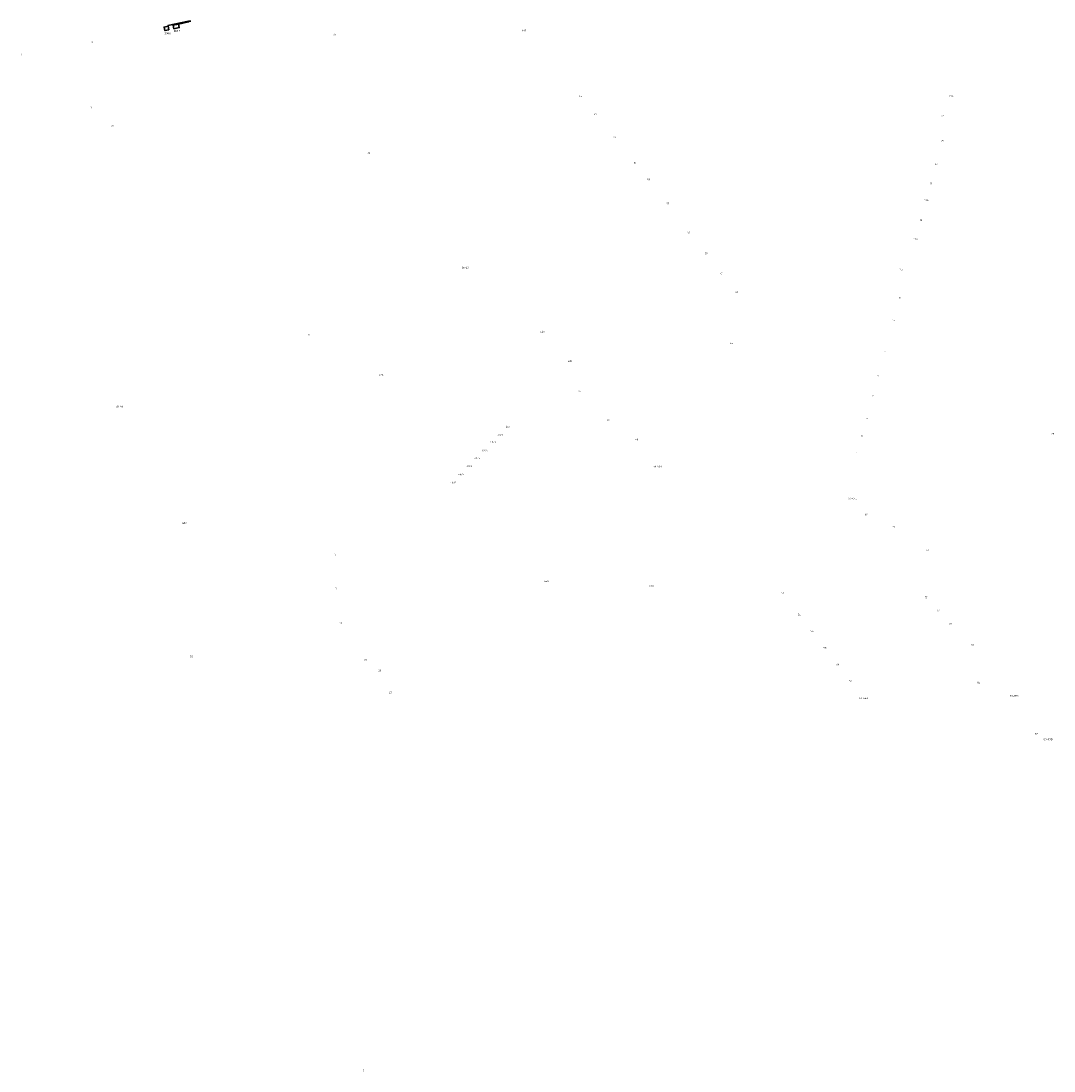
# Model space of a CAD drawing. Header units: metres. Extents: x 196669 to 197684, y 355211 to 356669.
# Tile 2 of 18: x 197025 to 197317, y 355211 to 355508. Entities that reach past the tile are written whole.
import ezdxf
from ezdxf.enums import TextEntityAlignment as Align

# ---------------------------------------------------------------- set-up
doc = ezdxf.new("R2010")
doc.units = ezdxf.units.M
for name, color, linetype, lineweight in [('B-WE-OG-BEBOUWING_HUISNUMMER-T35', 252, 'Continuous', 9), ('N-WE-KL-VRI_KABEL-G', 30, 'Continuous', 30), ('N-WE-KL-VRI_UITSLIJPER-G', 130, 'Continuous', 30), ('N-WE-VW-VRI_DETECTIELUS-G', 3, 'Continuous', 30), ('N-WE-VW-VRI_DETECTIELUS-T25', 7, 'Continuous', 30)]:
    doc.layers.add(name, color=color, linetype=linetype, lineweight=lineweight)
doc.styles.add('NLCS-ISO-M200-T25', font='NLCS-ISO.ttf', dxfattribs={"height": 0.5})
doc.styles.add('NLCS-ISO-M250-T25', font='NLCS-ISO.ttf', dxfattribs={"height": 0.625})

msp = doc.modelspace()

# ---------------------------------------------------------------- linework, layer by layer
at = {"layer": 'N-WE-KL-VRI_KABEL-G', "flags": 128}
for points in [[(197072.16, 355507.991), (197072.378, 355508.167), (197072.107, 355508.236)], [(197072.743, 355508.248), (197072.378, 355508.167)]]:
    msp.add_lwpolyline(points, dxfattribs=at)
at = {"layer": 'N-WE-KL-VRI_UITSLIJPER-G', "flags": 128}
for points in [[(197066.339, 355506.741), (197066.29, 355506.967), (197072.107, 355508.236)], [(197069.274, 355507.362), (197072.16, 355507.991)]]:
    msp.add_lwpolyline(points, dxfattribs=at)
at = {"layer": 'N-WE-VW-VRI_DETECTIELUS-G', "flags": 128}
for points in [[(197066.339, 355506.741), (197066.546, 355505.763), (197065.433, 355505.527), (197065.221, 355506.504)], [(197069.274, 355507.362), (197067.806, 355507.051), (197068.013, 355506.073), (197069.481, 355506.384)]]:
    msp.add_lwpolyline(points, close=True, dxfattribs=at)

# ---------------------------------------------------------------- texts
at = {"layer": 'B-WE-OG-BEBOUWING_HUISNUMMER-T35', "style": 'NLCS-ISO-M250-T25'}
for s, p in [('1-19', (197167.145, 355505.533)), ('2', (197044.819, 355502.271)), ('30', (197113.451, 355504.427)), ('4', (197024.843, 355498.753)), ('45', (197183.157, 355486.962)), ('27A', (197288.23, 355486.926)), ('1', (197044.497, 355483.765)), ('47', (197187.365, 355481.82)), ('27', (197285.874, 355481.387)), ('22', (197050.584, 355478.544)), ('49', (197192.703, 355475.296)), ('25', (197285.761, 355474.28)), ('34', (197123.21, 355470.909)), ('51', (197198.667, 355468.006)), ('23', (197283.976, 355467.71)), ('53', (197202.505, 355463.316)), ('21', (197282.478, 355462.197)), ('19A', (197281.193, 355457.466)), ('55', (197207.919, 355456.51)), ('19', (197279.658, 355451.817)), ('57', (197213.884, 355448.329)), ('17A', (197278.175, 355446.399)), ('59', (197218.784, 355442.402)), ('36-40', (197150.521, 355438.35)), ('61', (197223.215, 355436.737)), ('17B', (197273.909, 355437.853)), ('63', (197227.354, 355431.446)), ('17', (197273.652, 355429.8)), ('15', (197271.883, 355423.463)), ('9', (197106.239, 355419.328)), ('42A', (197172.441, 355420.211)), ('65', (197225.936, 355416.953)), ('11', (197269.38, 355414.316)), ('42B', (197180.21, 355411.87)), ('42A', (197126.717, 355407.971)), ('9', (197267.558, 355407.662)), ('44', (197182.818, 355403.356)), ('7', (197266.009, 355402.003)), ('28-48', (197052.599, 355399.034)), ('46', (197191.015, 355395.266)), ('5', (197264.288, 355395.717)), ('40/1', (197162.758, 355393.281)), ('40/3', (197158.42, 355388.891)), ('40/2', (197160.478, 355390.974)), ('48', (197199.144, 355389.671)), ('3', (197262.882, 355390.647)), ('29', (197316.992, 355391.276)), ('40/4', (197156.068, 355386.512)), ('1', (197261.567, 355385.92)), ('40/5', (197153.937, 355384.356)), ('40/6', (197151.733, 355382.125)), ('50-50B', (197205.057, 355382)), ('40/8', (197147.102, 355377.438)), ('40/7', (197149.381, 355379.745)), ('67-67C', (197260.274, 355372.97)), ('69', (197264.137, 355368.408)), ('48A', (197070.983, 355365.994)), ('71', (197271.853, 355364.942)), ('15', (197113.611, 355357.1)), ('73', (197281.379, 355358.328)), ('17', (197113.879, 355347.43)), ('48A', (197173.547, 355349.521)), ('50A', (197203.303, 355348.214)), ('52', (197240.469, 355346.112)), ('75', (197281.121, 355344.939)), ('77', (197284.496, 355341.198)), ('54', (197245.177, 355340.008)), ('19', (197115.224, 355337.594)), ('56', (197248.78, 355335.338)), ('79', (197287.9, 355337.425)), ('58', (197252.44, 355330.593)), ('81', (197294.18, 355331.465)), ('50', (197073.008, 355328.212)), ('21', (197122.218, 355327.24)), ('23', (197126.313, 355324.162)), ('60', (197256.068, 355325.89)), ('62', (197259.655, 355321.238)), ('83', (197296.044, 355320.819)), ('25', (197129.321, 355317.999)), ('64-64B', (197263.401, 355316.384)), ('85-85A', (197306.086, 355316.985)), ('87', (197312.38, 355306.222)), ('89-89D', (197315.636, 355304.696)), ('3', (197121.742, 355210.901))]:
    msp.add_text(s, height=0.5, dxfattribs=at).set_placement(p, align=Align.MIDDLE)

# ---------------------------------------------------------------- next in the draw order: texts
at = {"layer": 'N-WE-VW-VRI_DETECTIELUS-T25', "insert": (197068.881, 355505.669), "char_height": 0.5, "attachment_point": 2, "style": 'NLCS-ISO-M200-T25', "bg_fill": 3, "box_fill_scale": 1.2, "bg_fill_color": 256, "bg_fill_transparency": 0}
msp.add_mtext('D08.7', dxfattribs=at)

# ---------------------------------------------------------------- next in the draw order: texts
at = {"layer": 'N-WE-VW-VRI_DETECTIELUS-T25', "insert": (197066.221, 355505), "char_height": 0.5, "attachment_point": 2, "style": 'NLCS-ISO-M200-T25', "bg_fill": 3, "box_fill_scale": 1.2, "bg_fill_color": 256, "bg_fill_transparency": 0}
msp.add_mtext('D08.8', dxfattribs=at)

doc.saveas('drawing.dxf')
